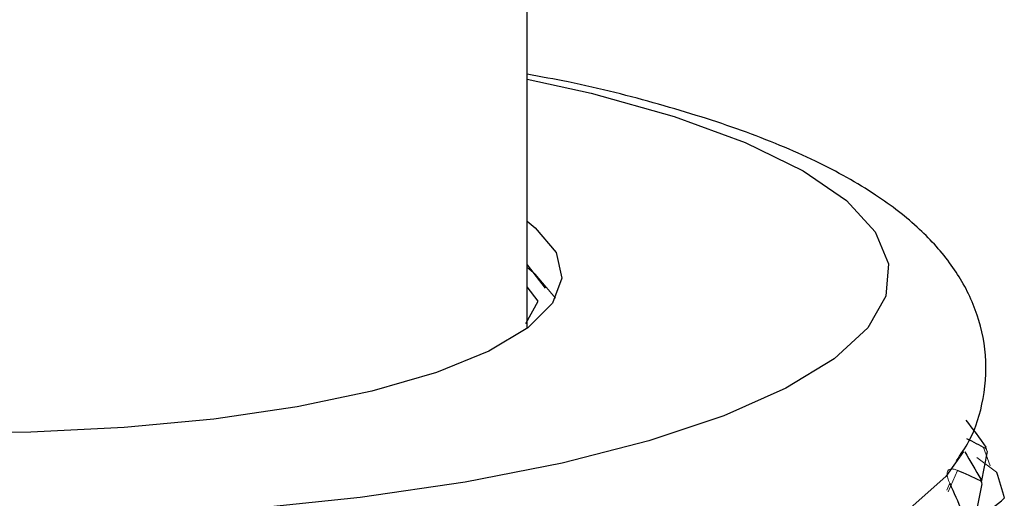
# Paper-space layout '_Dimetric' of a CAD drawing. Header units: millimetres. Extents: x -169 to 64, y -7 to 333.
# Tile 13 of 14: x 1 to 21, y 149 to 159. Entities that reach past the tile are written whole.
import ezdxf

# ---------------------------------------------------------------- set-up
doc = ezdxf.new("R2010")
doc.units = ezdxf.units.MM

psp = doc.layouts.new('_Dimetric')

# ---------------------------------------------------------------- linework, layer by layer
at = {"color": 7, "linetype": 'Continuous', "lineweight": 25}
for p, q in [((11.5, 152.558), (11.5, 234.309)), ((11.5, 153.876), (11.875, 153.392)), ((11.732, 153.127), (11.5, 153.419)), ((11.473, 152.664), (11.732, 153.127)), ((21.027, 150.012), (20.898, 149.381))]:
    psp.add_line(p, q, dxfattribs=at)
at = {"color": 144, "linetype": 'Continuous', "lineweight": 18}
for p, q in [((20.946, 150.095), (21.084, 149.719)), ((21.221, 149.588), (20.813, 149.89)), ((20.412, 149.621), (20.215, 149.178)), ((20.192, 149.214), (20.249, 149.355))]:
    psp.add_line(p, q, dxfattribs=at)
at = {"color": 8, "linetype": 'Continuous', "lineweight": 25, "flags": 128}
psp.add_lwpolyline([(11.5, 157.721), (12.825, 157.425), (14.545, 156.944), (16.016, 156.408), (17.213, 155.824), (18.116, 155.204), (18.709, 154.557), (18.981, 153.895), (18.929, 153.23), (18.553, 152.572), (17.86, 151.932), (16.86, 151.323), (15.573, 150.753), (14.019, 150.233), (12.225, 149.773), (10.222, 149.378), (8.044, 149.058), (5.728, 148.816), (3.315, 148.657), (0.844, 148.584)], dxfattribs=at)
at = {"color": 7, "linetype": 'Continuous', "lineweight": 25, "flags": 128}
for points in [[(11.5, 154.78), (11.671, 154.644), (12.104, 154.129), (12.223, 153.603), (12.025, 153.079), (11.516, 152.57), (10.708, 152.089), (9.623, 151.649), (8.289, 151.262), (6.741, 150.937), (5.017, 150.683), (3.164, 150.506), (1.229, 150.411), (-0.738, 150.4)], [(20.534, 150.013), (20.173, 149.498), (19.433, 148.843), (18.397, 148.218), (17.083, 147.632), (15.51, 147.093), (13.702, 146.611), (11.687, 146.191), (9.494, 145.841), (7.157, 145.566), (4.711, 145.37), (2.195, 145.256), (-0.355, 145.225)]]:
    psp.add_lwpolyline(points, dxfattribs=at)
at = {"color": 144, "linetype": 'Continuous', "lineweight": 18, "flags": 128}
psp.add_lwpolyline([(11.5, 153.817), (11.671, 153.68), (12.092, 153.188)], dxfattribs=at)
at = {"color": 144, "linetype": 'Continuous', "lineweight": 18}
for centre, radius, start, end in [((19.489, 150.005), 1.514, 2.5681, 3.7643), ((19.183, 150.086), 1.832, 338.238, 339.2915)]:
    psp.add_arc(centre, radius, start, end, dxfattribs=at)
at = {"color": 7, "linetype": 'Continuous', "lineweight": 25}
psp.add_open_spline([(20.387, 149.819), (20.479, 149.951), (20.741, 150.33), (20.986, 151.125), (21.031, 152.121), (20.771, 153.081), (20.293, 153.914), (19.615, 154.664), (18.696, 155.371), (17.487, 156.044), (15.994, 156.664), (14.267, 157.204), (12.764, 157.589), (11.786, 157.769), (11.5, 157.821)], degree=3, knots=[0, 0, 0, 0, 0.039428, 0.112588, 0.19149, 0.266261, 0.341307, 0.42278, 0.516506, 0.6242, 0.737326, 0.847683, 0.955456, 1, 1, 1, 1], dxfattribs=at)
for points in [[(20.585, 150.658), (20.726, 150.475), (20.864, 150.29), (21, 150.104)], [(21.001, 150.073), (20.872, 150.14), (20.741, 150.207), (20.606, 150.273)], [(20.561, 150.004), (20.676, 149.817), (20.787, 149.628), (20.896, 149.438)], [(20.884, 149.407), (20.729, 149.479), (20.572, 149.55), (20.412, 149.621)], [(21.221, 149.588), (21.276, 149.407), (21.329, 149.226), (21.38, 149.044)], [(20.249, 149.355), (20.336, 149.165), (20.419, 148.973), (20.499, 148.78)], [(20.917, 149.345), (20.845, 148.975), (20.769, 148.607), (20.689, 148.239)], [(20.885, 148.642), (21.051, 148.777), (21.216, 148.91), (21.38, 149.044)]]:
    psp.add_open_spline(points, degree=3, dxfattribs=at)
at = {"color": 144, "linetype": 'Continuous', "lineweight": 18}
for points in [[(21.027, 150.012), (21.018, 150.043), (21.009, 150.074), (21, 150.104)], [(21.027, 150.012), (21.019, 150.032), (21.01, 150.053), (21.001, 150.073)], [(20.917, 149.345), (20.906, 149.366), (20.895, 149.386), (20.884, 149.407)], [(20.917, 149.345), (20.91, 149.376), (20.903, 149.407), (20.896, 149.438)], [(21.221, 149.588), (21.259, 149.47), (21.294, 149.352), (21.328, 149.233)]]:
    psp.add_open_spline(points, degree=3, dxfattribs=at)
psp.add_open_spline([(20.249, 149.355), (20.241, 149.374), (20.225, 149.413), (20.209, 149.465), (20.198, 149.52), (20.196, 149.574), (20.21, 149.618), (20.24, 149.645), (20.285, 149.654), (20.341, 149.648), (20.389, 149.63), (20.412, 149.621)], degree=3, knots=[0, 0, 0, 0, 0.081752, 0.164931, 0.250654, 0.376507, 0.500448, 0.624254, 0.749972, 0.877224, 1, 1, 1, 1], dxfattribs=at)

doc.saveas('drawing.dxf')
